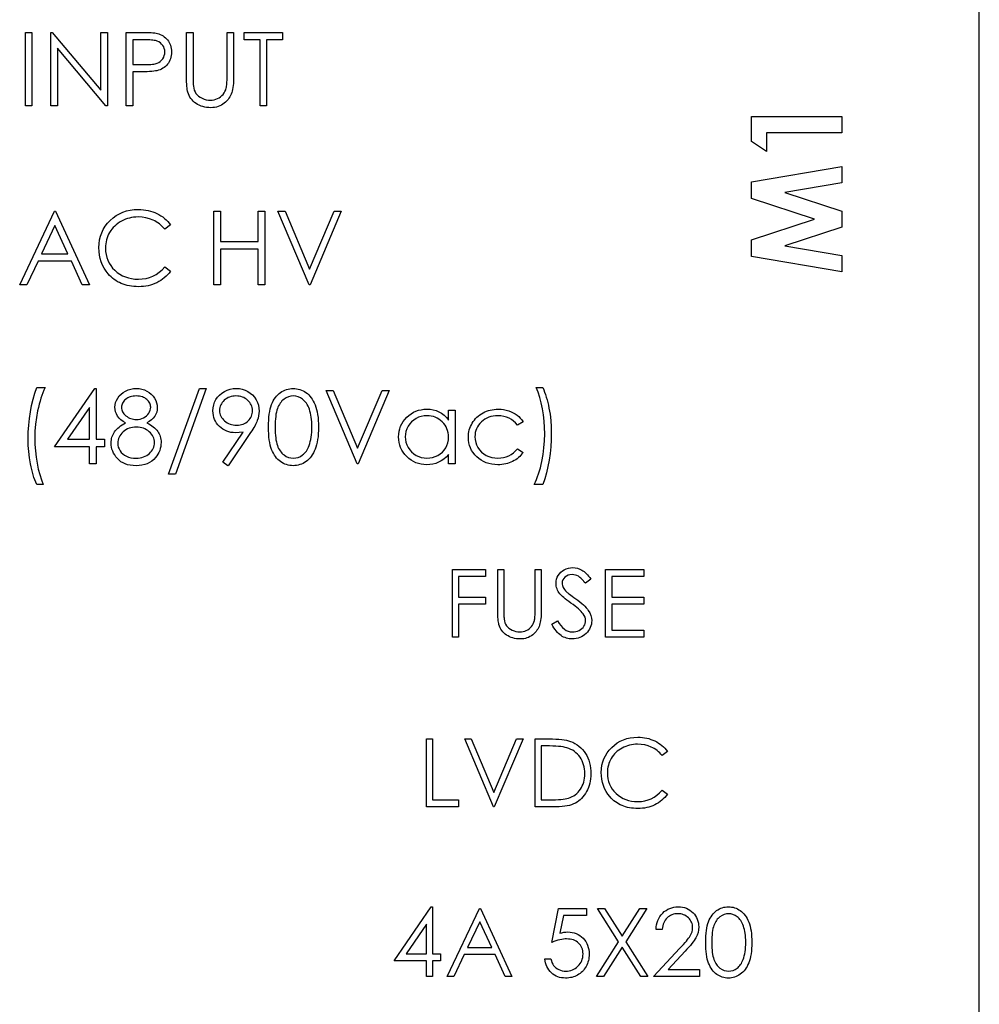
# Model space of a CAD drawing. Header units: millimetres. Extents: x -83 to 830, y 10 to 584.
# Tile 18 of 23: x 238 to 272, y 377 to 411. Entities that reach past the tile are written whole.
import ezdxf

# ---------------------------------------------------------------- set-up
doc = ezdxf.new("R2010")
doc.units = ezdxf.units.MM
doc.header["$LTSCALE"] = 2

msp = doc.modelspace()

# ---------------------------------------------------------------- linework, layer by layer
at = {"color": 7, "linetype": 'Continuous', "lineweight": 25}
for p, q in [((272.167, 354.142), (272.167, 490.142)), ((264.108, 408.028), (267.308, 408.028)), ((264.108, 407.141), (264.108, 408.028)), ((267.308, 408.028), (267.308, 407.454)), ((264.642, 407.454), (264.642, 406.798)), ((267.308, 407.454), (264.642, 407.454)), ((264.642, 406.798), (264.108, 407.141)), ((264.108, 405.723), (267.308, 406.264)), ((267.308, 406.264), (267.308, 405.683)), ((264.108, 405.133), (264.108, 405.723)), ((267.308, 405.683), (265.287, 405.341)), ((265.287, 405.341), (267.308, 404.676)), ((266.34, 404.398), (264.108, 405.133)), ((267.308, 404.676), (267.308, 404.116)), ((264.108, 403.667), (266.34, 404.398)), ((267.308, 404.116), (265.287, 403.454)), ((264.108, 403.071), (264.108, 403.667)), ((265.287, 403.454), (267.308, 403.113)), ((267.308, 403.113), (267.308, 402.531)), ((267.308, 402.531), (264.108, 403.071))]:
    msp.add_line(p, q, dxfattribs=at)
at = {"color": 7, "linetype": 'Continuous', "flags": 128}
for points in [[(238.429, 411.008), (238.662, 411.008), (238.662, 411.008), (238.662, 408.408), (238.662, 408.408), (238.429, 408.408), (238.429, 408.408), (238.429, 411.008)], [(239.329, 408.408), (239.329, 411.008), (239.329, 411.008), (239.378, 411.008), (239.378, 411.008), (241.096, 408.962), (241.096, 408.962), (241.096, 411.008), (241.096, 411.008), (241.329, 411.008), (241.329, 411.008), (241.329, 408.408), (241.329, 408.408), (241.276, 408.408), (241.276, 408.408), (239.562, 410.45), (239.562, 410.45), (239.562, 408.408), (239.562, 408.408), (239.329, 408.408)], [(241.996, 411.008), (242.505, 411.008), (242.505, 411.008), (242.611, 411.007), (242.707, 411.005), (242.794, 411.002), (242.873, 410.998), (242.942, 410.993), (243.003, 410.986), (243.055, 410.978), (243.098, 410.969), (243.098, 410.969), (243.151, 410.953), (243.202, 410.934), (243.251, 410.911), (243.297, 410.885), (243.34, 410.854), (243.381, 410.82), (243.42, 410.783), (243.456, 410.742), (243.489, 410.698), (243.517, 410.651), (243.541, 410.601), (243.561, 410.549), (243.576, 410.493), (243.587, 410.435), (243.593, 410.374), (243.596, 410.311), (243.596, 410.311), (243.593, 410.247), (243.587, 410.186), (243.576, 410.127), (243.561, 410.072), (243.541, 410.019), (243.518, 409.97), (243.49, 409.923), (243.458, 409.879), (243.422, 409.839), (243.382, 409.801), (243.339, 409.767), (243.293, 409.737), (243.244, 409.711), (243.191, 409.687), (243.136, 409.667), (243.077, 409.651), (243.077, 409.651), (243.028, 409.641), (242.969, 409.632), (242.901, 409.625), (242.823, 409.619), (242.735, 409.614), (242.638, 409.611), (242.531, 409.608), (242.415, 409.608), (242.415, 409.608), (242.229, 409.608), (242.229, 409.608), (242.229, 408.408), (242.229, 408.408), (241.996, 408.408), (241.996, 408.408), (241.996, 411.008)], [(244.129, 411.008), (244.362, 411.008), (244.362, 411.008), (244.362, 409.45), (244.362, 409.45), (244.362, 409.384), (244.363, 409.325), (244.364, 409.272), (244.365, 409.225), (244.366, 409.185), (244.368, 409.152), (244.37, 409.125), (244.373, 409.104), (244.373, 409.104), (244.386, 409.031), (244.405, 408.964), (244.431, 408.904), (244.463, 408.849), (244.503, 408.8), (244.552, 408.755), (244.612, 408.714), (244.68, 408.677), (244.753, 408.647), (244.827, 408.625), (244.901, 408.612), (244.975, 408.608), (244.975, 408.608), (245.038, 408.612), (245.101, 408.622), (245.162, 408.639), (245.222, 408.662), (245.278, 408.692), (245.33, 408.727), (245.377, 408.768), (245.419, 408.813), (245.456, 408.864), (245.488, 408.92), (245.514, 408.98), (245.536, 409.047), (245.536, 409.047), (245.542, 409.074), (245.547, 409.108), (245.552, 409.15), (245.555, 409.197), (245.559, 409.25), (245.561, 409.311), (245.562, 409.377), (245.562, 409.45), (245.562, 409.45), (245.562, 411.008), (245.562, 411.008), (245.796, 411.008), (245.796, 411.008), (245.796, 409.438), (245.796, 409.438), (245.794, 409.353), (245.791, 409.272), (245.786, 409.195), (245.779, 409.123), (245.769, 409.054), (245.759, 408.99), (245.745, 408.93), (245.729, 408.874), (245.711, 408.822), (245.688, 408.77), (245.662, 408.721), (245.631, 408.674), (245.596, 408.627), (245.556, 408.583), (245.513, 408.541), (245.466, 408.5), (245.415, 408.463), (245.362, 408.431), (245.306, 408.403), (245.248, 408.381), (245.187, 408.364), (245.123, 408.351), (245.056, 408.344), (244.988, 408.341), (244.988, 408.341), (244.913, 408.344), (244.841, 408.351), (244.772, 408.363), (244.705, 408.379), (244.641, 408.4), (244.58, 408.426), (244.522, 408.456), (244.466, 408.491), (244.414, 408.53), (244.366, 408.573), (244.323, 408.618), (244.285, 408.666), (244.251, 408.717), (244.221, 408.772), (244.196, 408.829), (244.175, 408.89), (244.175, 408.89), (244.164, 408.931), (244.155, 408.981), (244.147, 409.038), (244.14, 409.103), (244.136, 409.175), (244.132, 409.255), (244.129, 409.342), (244.129, 409.438), (244.129, 409.438), (244.129, 411.008)], [(246.162, 410.741), (246.162, 411.008), (246.162, 411.008), (247.529, 411.008), (247.529, 411.008), (247.529, 410.741), (247.529, 410.741), (246.962, 410.741), (246.962, 410.741), (246.962, 408.408), (246.962, 408.408), (246.729, 408.408), (246.729, 408.408), (246.729, 410.741), (246.729, 410.741), (246.162, 410.741)], [(242.229, 410.741), (242.229, 409.875), (242.229, 409.875), (242.684, 409.869), (242.684, 409.869), (242.751, 409.869), (242.813, 409.872), (242.87, 409.876), (242.923, 409.881), (242.971, 409.888), (243.015, 409.895), (243.053, 409.905), (243.088, 409.916), (243.148, 409.944), (243.202, 409.979), (243.249, 410.022), (243.289, 410.071), (243.321, 410.126), (243.344, 410.184), (243.358, 410.245), (243.362, 410.31), (243.362, 410.31), (243.358, 410.372), (243.344, 410.432), (243.321, 410.49), (243.289, 410.544), (243.249, 410.594), (243.204, 410.636), (243.153, 410.67), (243.096, 410.696), (243.064, 410.706), (243.027, 410.716), (242.985, 410.724), (242.938, 410.73), (242.887, 410.735), (242.831, 410.739), (242.77, 410.741), (242.704, 410.741), (242.704, 410.741), (242.229, 410.741)], [(239.495, 404.675), (240.696, 402.075), (240.696, 402.075), (240.442, 402.075), (240.442, 402.075), (240.058, 402.908), (240.058, 402.908), (238.879, 402.908), (238.879, 402.908), (238.484, 402.075), (238.484, 402.075), (238.229, 402.075), (238.229, 402.075), (239.462, 404.675), (239.462, 404.675), (239.496, 404.675)], [(243.562, 404.198), (243.358, 404.041), (243.358, 404.041), (243.314, 404.093), (243.267, 404.141), (243.219, 404.187), (243.168, 404.229), (243.115, 404.267), (243.061, 404.303), (243.003, 404.335), (242.944, 404.364), (242.82, 404.413), (242.69, 404.447), (242.555, 404.468), (242.413, 404.475), (242.413, 404.475), (242.335, 404.473), (242.258, 404.465), (242.183, 404.454), (242.109, 404.438), (242.036, 404.417), (241.965, 404.392), (241.896, 404.362), (241.828, 404.327), (241.762, 404.289), (241.701, 404.247), (241.643, 404.202), (241.589, 404.154), (241.538, 404.103), (241.492, 404.049), (241.449, 403.991), (241.41, 403.931), (241.375, 403.868), (241.346, 403.803), (241.32, 403.736), (241.299, 403.667), (241.283, 403.596), (241.272, 403.524), (241.264, 403.449), (241.262, 403.372), (241.262, 403.372), (241.267, 403.257), (241.283, 403.147), (241.309, 403.042), (241.345, 402.942), (241.391, 402.846), (241.449, 402.755), (241.516, 402.669), (241.593, 402.589), (241.679, 402.515), (241.77, 402.451), (241.866, 402.398), (241.968, 402.353), (242.075, 402.319), (242.188, 402.294), (242.306, 402.279), (242.429, 402.275), (242.429, 402.275), (242.565, 402.281), (242.696, 402.302), (242.82, 402.336), (242.939, 402.383), (243.052, 402.444), (243.16, 402.518), (243.262, 402.606), (243.358, 402.708), (243.358, 402.708), (243.562, 402.553), (243.562, 402.553), (243.512, 402.49), (243.459, 402.43), (243.403, 402.375), (243.344, 402.323), (243.283, 402.274), (243.217, 402.229), (243.149, 402.188), (243.078, 402.15), (243.005, 402.117), (242.929, 402.088), (242.852, 402.064), (242.772, 402.043), (242.69, 402.028), (242.605, 402.017), (242.519, 402.01), (242.431, 402.008), (242.431, 402.008), (242.347, 402.01), (242.265, 402.015), (242.186, 402.024), (242.109, 402.037), (242.034, 402.052), (241.962, 402.072), (241.891, 402.095), (241.823, 402.122), (241.757, 402.152), (241.693, 402.186), (241.632, 402.223), (241.573, 402.264), (241.516, 402.308), (241.461, 402.356), (241.409, 402.407), (241.359, 402.463), (241.359, 402.463), (241.281, 402.561), (241.214, 402.665), (241.158, 402.773), (241.111, 402.887), (241.075, 403.005), (241.05, 403.128), (241.034, 403.256), (241.029, 403.39), (241.029, 403.39), (241.035, 403.53), (241.054, 403.664), (241.085, 403.793), (241.129, 403.916), (241.185, 404.033), (241.253, 404.145), (241.334, 404.251), (241.428, 404.351), (241.531, 404.443), (241.64, 404.522), (241.755, 404.589), (241.877, 404.644), (242.005, 404.687), (242.14, 404.717), (242.281, 404.735), (242.428, 404.741), (242.428, 404.741), (242.517, 404.739), (242.605, 404.732), (242.69, 404.721), (242.773, 404.705), (242.853, 404.686), (242.932, 404.661), (243.009, 404.631), (243.083, 404.598), (243.154, 404.561), (243.222, 404.519), (243.287, 404.475), (243.349, 404.427), (243.407, 404.375), (243.462, 404.319), (243.514, 404.26), (243.562, 404.198)], [(245.095, 404.675), (245.329, 404.675), (245.329, 404.675), (245.329, 403.608), (245.329, 403.608), (246.662, 403.608), (246.662, 403.608), (246.662, 404.675), (246.662, 404.675), (246.896, 404.675), (246.896, 404.675), (246.896, 402.075), (246.896, 402.075), (246.662, 402.075), (246.662, 402.075), (246.662, 403.341), (246.662, 403.341), (245.329, 403.341), (245.329, 403.341), (245.329, 402.075), (245.329, 402.075), (245.096, 402.075), (245.096, 402.075), (245.096, 404.675)], [(247.362, 404.675), (247.612, 404.675), (247.612, 404.675), (248.479, 402.626), (248.479, 402.626), (249.346, 404.675), (249.346, 404.675), (249.596, 404.675), (249.596, 404.675), (248.496, 402.075), (248.496, 402.075), (248.462, 402.075), (248.462, 402.075), (247.362, 404.675)], [(239.476, 404.168), (239.005, 403.175), (239.005, 403.175), (239.935, 403.175), (239.935, 403.175), (239.476, 404.168)], [(238.829, 398.441), (239.129, 398.441), (239.129, 398.441), (239.088, 398.352), (239.05, 398.258), (239.013, 398.161), (238.979, 398.061), (238.947, 397.956), (238.916, 397.848), (238.888, 397.736), (238.862, 397.62), (238.818, 397.384), (238.787, 397.144), (238.768, 396.9), (238.762, 396.653), (238.762, 396.653), (238.767, 396.424), (238.782, 396.199), (238.807, 395.979), (238.842, 395.762), (238.886, 395.554), (238.937, 395.36), (238.996, 395.177), (239.062, 395.008), (239.062, 395.008), (238.829, 395.008), (238.829, 395.008), (238.796, 395.088), (238.764, 395.17), (238.734, 395.257), (238.706, 395.347), (238.679, 395.44), (238.654, 395.537), (238.631, 395.637), (238.61, 395.741), (238.575, 395.954), (238.549, 396.172), (238.534, 396.393), (238.529, 396.619), (238.529, 396.619), (238.534, 396.864), (238.548, 397.105), (238.572, 397.343), (238.605, 397.578), (238.648, 397.806), (238.7, 398.027), (238.76, 398.238), (238.829, 398.441)], [(240.881, 398.408), (240.929, 398.408), (240.929, 398.408), (240.929, 396.608), (240.929, 396.608), (241.229, 396.608), (241.229, 396.608), (241.229, 396.341), (241.229, 396.341), (240.929, 396.341), (240.929, 396.341), (240.929, 395.741), (240.929, 395.741), (240.696, 395.741), (240.696, 395.741), (240.696, 396.341), (240.696, 396.341), (239.462, 396.341), (239.462, 396.341), (240.881, 398.408)], [(242.726, 397.19), (242.79, 397.156), (242.849, 397.121), (242.903, 397.085), (242.953, 397.048), (242.999, 397.009), (243.04, 396.969), (243.076, 396.928), (243.109, 396.886), (243.137, 396.843), (243.161, 396.798), (243.182, 396.752), (243.199, 396.704), (243.212, 396.655), (243.222, 396.604), (243.227, 396.552), (243.229, 396.499), (243.229, 396.499), (243.226, 396.424), (243.216, 396.351), (243.201, 396.28), (243.18, 396.212), (243.152, 396.145), (243.118, 396.081), (243.078, 396.019), (243.032, 395.96), (243.032, 395.96), (242.968, 395.893), (242.899, 395.835), (242.822, 395.786), (242.739, 395.746), (242.649, 395.715), (242.553, 395.692), (242.451, 395.679), (242.342, 395.675), (242.342, 395.675), (242.237, 395.679), (242.139, 395.69), (242.047, 395.71), (241.962, 395.737), (241.883, 395.773), (241.811, 395.816), (241.745, 395.866), (241.686, 395.925), (241.633, 395.989), (241.588, 396.054), (241.55, 396.12), (241.518, 396.189), (241.493, 396.258), (241.476, 396.33), (241.466, 396.403), (241.462, 396.477), (241.462, 396.477), (241.464, 396.532), (241.47, 396.585), (241.479, 396.637), (241.492, 396.687), (241.51, 396.736), (241.53, 396.783), (241.555, 396.83), (241.583, 396.875), (241.616, 396.918), (241.653, 396.961), (241.695, 397.002), (241.742, 397.042), (241.793, 397.081), (241.849, 397.118), (241.91, 397.155), (241.975, 397.19), (241.975, 397.19), (241.886, 397.241), (241.809, 397.299), (241.744, 397.362), (241.69, 397.431), (241.649, 397.505), (241.619, 397.581), (241.601, 397.66), (241.596, 397.741), (241.596, 397.741), (241.602, 397.824), (241.621, 397.905), (241.652, 397.987), (241.696, 398.066), (241.751, 398.142), (241.816, 398.208), (241.89, 398.267), (241.974, 398.317), (242.064, 398.357), (242.159, 398.385), (242.256, 398.402), (242.358, 398.408), (242.358, 398.408), (242.456, 398.402), (242.551, 398.385), (242.642, 398.356), (242.73, 398.316), (242.811, 398.266), (242.883, 398.207), (242.945, 398.14), (242.998, 398.065), (243.041, 397.986), (243.071, 397.903), (243.089, 397.819), (243.096, 397.733), (243.096, 397.733), (243.09, 397.649), (243.073, 397.569), (243.043, 397.494), (243.003, 397.424), (242.951, 397.358), (242.888, 397.298), (242.813, 397.241), (242.726, 397.19)], [(244.829, 398.408), (243.741, 395.375), (243.741, 395.375), (243.496, 395.375), (243.496, 395.375), (244.583, 398.408), (244.583, 398.408), (244.829, 398.408)], [(245.595, 395.675), (245.409, 395.804), (245.409, 395.804), (246.132, 396.861), (246.132, 396.861), (245.993, 396.847), (245.859, 396.841), (245.859, 396.841), (245.777, 396.845), (245.699, 396.855), (245.623, 396.873), (245.551, 396.897), (245.482, 396.928), (245.416, 396.966), (245.353, 397.012), (245.294, 397.064), (245.24, 397.121), (245.192, 397.181), (245.153, 397.245), (245.12, 397.312), (245.095, 397.382), (245.077, 397.455), (245.066, 397.532), (245.062, 397.612), (245.062, 397.612), (245.069, 397.72), (245.089, 397.824), (245.122, 397.922), (245.168, 398.014), (245.227, 398.099), (245.297, 398.175), (245.378, 398.242), (245.471, 398.301), (245.57, 398.348), (245.673, 398.381), (245.78, 398.401), (245.89, 398.408), (245.89, 398.408), (245.998, 398.401), (246.101, 398.382), (246.201, 398.349), (246.296, 398.303), (246.385, 398.245), (246.463, 398.178), (246.531, 398.099), (246.589, 398.01), (246.636, 397.915), (246.669, 397.816), (246.689, 397.714), (246.696, 397.609), (246.696, 397.609), (246.691, 397.527), (246.679, 397.444), (246.659, 397.358), (246.63, 397.27), (246.612, 397.225), (246.591, 397.178), (246.566, 397.128), (246.539, 397.076), (246.508, 397.022), (246.474, 396.965), (246.437, 396.906), (246.396, 396.845), (246.396, 396.845), (245.596, 395.675)], [(247.029, 397.04), (247.03, 397.165), (247.036, 397.283), (247.044, 397.394), (247.056, 397.497), (247.072, 397.593), (247.091, 397.681), (247.113, 397.763), (247.139, 397.837), (247.167, 397.905), (247.199, 397.969), (247.234, 398.028), (247.272, 398.084), (247.312, 398.135), (247.354, 398.182), (247.4, 398.224), (247.449, 398.263), (247.5, 398.297), (247.553, 398.326), (247.606, 398.351), (247.662, 398.372), (247.719, 398.388), (247.777, 398.399), (247.837, 398.406), (247.898, 398.408), (247.898, 398.408), (247.96, 398.406), (248.021, 398.399), (248.08, 398.388), (248.138, 398.372), (248.194, 398.351), (248.249, 398.326), (248.302, 398.297), (248.354, 398.262), (248.403, 398.224), (248.451, 398.18), (248.495, 398.132), (248.537, 398.08), (248.576, 398.023), (248.612, 397.961), (248.646, 397.895), (248.677, 397.824), (248.704, 397.748), (248.729, 397.666), (248.749, 397.577), (248.766, 397.482), (248.779, 397.381), (248.788, 397.274), (248.793, 397.16), (248.796, 397.04), (248.796, 397.04), (248.793, 396.921), (248.788, 396.808), (248.779, 396.701), (248.766, 396.6), (248.75, 396.506), (248.729, 396.418), (248.706, 396.336), (248.678, 396.26), (248.648, 396.19), (248.614, 396.124), (248.578, 396.063), (248.539, 396.005), (248.498, 395.953), (248.453, 395.905), (248.405, 395.861), (248.355, 395.822), (248.303, 395.788), (248.25, 395.757), (248.194, 395.732), (248.138, 395.712), (248.08, 395.695), (248.021, 395.684), (247.96, 395.677), (247.898, 395.675), (247.898, 395.675), (247.837, 395.677), (247.777, 395.683), (247.719, 395.695), (247.663, 395.711), (247.608, 395.73), (247.554, 395.755), (247.502, 395.785), (247.451, 395.818), (247.403, 395.856), (247.357, 395.898), (247.314, 395.945), (247.274, 395.997), (247.237, 396.052), (247.202, 396.112), (247.169, 396.176), (247.14, 396.245), (247.114, 396.319), (247.091, 396.401), (247.073, 396.49), (247.057, 396.586), (247.044, 396.689), (247.036, 396.799), (247.03, 396.916), (247.029, 397.04)], [(249.062, 398.341), (249.312, 398.341), (249.312, 398.341), (250.179, 396.292), (250.179, 396.292), (251.046, 398.341), (251.046, 398.341), (251.296, 398.341), (251.296, 398.341), (250.196, 395.741), (250.196, 395.741), (250.162, 395.741), (250.162, 395.741), (249.062, 398.341)], [(256.729, 395.008), (256.429, 395.008), (256.429, 395.008), (256.47, 395.098), (256.509, 395.191), (256.546, 395.288), (256.58, 395.389), (256.612, 395.493), (256.642, 395.601), (256.67, 395.713), (256.696, 395.828), (256.74, 396.065), (256.771, 396.305), (256.789, 396.549), (256.796, 396.797), (256.796, 396.797), (256.79, 397.026), (256.776, 397.25), (256.75, 397.471), (256.715, 397.687), (256.672, 397.895), (256.621, 398.09), (256.562, 398.272), (256.496, 398.441), (256.496, 398.441), (256.729, 398.441), (256.729, 398.441), (256.763, 398.362), (256.794, 398.279), (256.825, 398.192), (256.853, 398.102), (256.88, 398.008), (256.904, 397.912), (256.927, 397.811), (256.948, 397.707), (256.984, 397.493), (257.009, 397.276), (257.024, 397.054), (257.029, 396.828), (257.029, 396.828), (257.024, 396.584), (257.01, 396.344), (256.986, 396.106), (256.952, 395.872), (256.909, 395.643), (256.858, 395.423), (256.798, 395.211), (256.729, 395.008)], [(242.344, 398.141), (242.29, 398.139), (242.238, 398.134), (242.188, 398.125), (242.141, 398.112), (242.096, 398.094), (242.053, 398.074), (242.013, 398.05), (241.975, 398.022), (241.941, 397.991), (241.911, 397.959), (241.886, 397.926), (241.865, 397.891), (241.85, 397.854), (241.838, 397.817), (241.831, 397.778), (241.829, 397.737), (241.829, 397.737), (241.831, 397.697), (241.839, 397.657), (241.851, 397.619), (241.868, 397.581), (241.89, 397.545), (241.917, 397.509), (241.949, 397.475), (241.986, 397.441), (242.026, 397.41), (242.068, 397.382), (242.112, 397.36), (242.157, 397.341), (242.204, 397.327), (242.252, 397.316), (242.302, 397.31), (242.354, 397.308), (242.354, 397.308), (242.42, 397.312), (242.485, 397.323), (242.547, 397.342), (242.608, 397.368), (242.665, 397.401), (242.715, 397.439), (242.758, 397.483), (242.795, 397.532), (242.824, 397.585), (242.846, 397.637), (242.858, 397.69), (242.862, 397.742), (242.862, 397.742), (242.86, 397.779), (242.854, 397.815), (242.843, 397.85), (242.829, 397.885), (242.81, 397.919), (242.788, 397.952), (242.761, 397.984), (242.729, 398.016), (242.694, 398.045), (242.656, 398.07), (242.613, 398.092), (242.567, 398.11), (242.517, 398.124), (242.463, 398.133), (242.406, 398.139), (242.344, 398.141)], [(245.902, 397.108), (245.964, 397.111), (246.022, 397.117), (246.078, 397.129), (246.13, 397.146), (246.179, 397.167), (246.226, 397.193), (246.268, 397.224), (246.309, 397.259), (246.344, 397.298), (246.376, 397.339), (246.402, 397.381), (246.424, 397.426), (246.441, 397.473), (246.453, 397.522), (246.46, 397.572), (246.462, 397.625), (246.462, 397.625), (246.46, 397.677), (246.452, 397.728), (246.438, 397.776), (246.419, 397.823), (246.396, 397.867), (246.366, 397.91), (246.331, 397.951), (246.291, 397.99), (246.248, 398.025), (246.202, 398.056), (246.153, 398.082), (246.103, 398.103), (246.05, 398.12), (245.995, 398.132), (245.938, 398.139), (245.878, 398.141), (245.878, 398.141), (245.818, 398.139), (245.762, 398.132), (245.707, 398.12), (245.654, 398.103), (245.604, 398.082), (245.555, 398.056), (245.51, 398.025), (245.466, 397.99), (245.426, 397.951), (245.391, 397.91), (245.362, 397.867), (245.338, 397.823), (245.319, 397.776), (245.306, 397.728), (245.298, 397.677), (245.296, 397.625), (245.296, 397.625), (245.298, 397.572), (245.306, 397.522), (245.321, 397.473), (245.34, 397.426), (245.365, 397.381), (245.396, 397.339), (245.431, 397.298), (245.473, 397.259), (245.518, 397.224), (245.566, 397.193), (245.617, 397.167), (245.669, 397.146), (245.724, 397.129), (245.781, 397.117), (245.84, 397.111), (245.902, 397.108)], [(247.262, 397.041), (247.263, 396.937), (247.267, 396.839), (247.274, 396.748), (247.282, 396.663), (247.293, 396.585), (247.307, 396.513), (247.323, 396.448), (247.342, 396.39), (247.363, 396.336), (247.387, 396.286), (247.412, 396.239), (247.44, 396.196), (247.471, 396.156), (247.504, 396.119), (247.539, 396.086), (247.577, 396.055), (247.656, 396.005), (247.737, 395.97), (247.821, 395.949), (247.906, 395.941), (247.906, 395.941), (247.992, 395.948), (248.075, 395.969), (248.155, 396.004), (248.233, 396.053), (248.27, 396.082), (248.304, 396.115), (248.337, 396.152), (248.367, 396.192), (248.394, 396.236), (248.42, 396.283), (248.443, 396.333), (248.464, 396.388), (248.464, 396.388), (248.487, 396.457), (248.507, 396.53), (248.524, 396.607), (248.538, 396.687), (248.548, 396.77), (248.556, 396.857), (248.561, 396.948), (248.562, 397.041), (248.562, 397.041), (248.561, 397.135), (248.557, 397.225), (248.55, 397.31), (248.54, 397.39), (248.528, 397.467), (248.513, 397.539), (248.495, 397.606), (248.475, 397.67), (248.452, 397.729), (248.427, 397.784), (248.4, 397.835), (248.371, 397.882), (248.339, 397.925), (248.305, 397.963), (248.27, 397.998), (248.233, 398.028), (248.154, 398.077), (248.074, 398.113), (247.991, 398.134), (247.906, 398.141), (247.906, 398.141), (247.82, 398.134), (247.736, 398.113), (247.655, 398.077), (247.577, 398.028), (247.539, 397.998), (247.504, 397.965), (247.472, 397.928), (247.441, 397.888), (247.413, 397.844), (247.387, 397.798), (247.364, 397.748), (247.342, 397.694), (247.324, 397.636), (247.308, 397.57), (247.293, 397.499), (247.283, 397.42), (247.274, 397.336), (247.267, 397.244), (247.263, 397.146), (247.262, 397.041)], [(240.695, 396.608), (240.696, 397.737), (240.696, 397.737), (239.921, 396.608), (239.921, 396.608), (240.696, 396.608)], [(253.629, 397.641), (253.629, 395.741), (253.629, 395.741), (253.396, 395.741), (253.396, 395.741), (253.396, 396.07), (253.396, 396.07), (253.315, 395.982), (253.23, 395.907), (253.139, 395.845), (253.044, 395.795), (252.945, 395.757), (252.841, 395.73), (252.733, 395.713), (252.619, 395.708), (252.619, 395.708), (252.519, 395.713), (252.422, 395.726), (252.329, 395.749), (252.239, 395.78), (252.154, 395.82), (252.072, 395.87), (251.993, 395.928), (251.919, 395.996), (251.851, 396.07), (251.792, 396.148), (251.742, 396.229), (251.701, 396.315), (251.669, 396.405), (251.647, 396.498), (251.634, 396.595), (251.629, 396.697), (251.629, 396.697), (251.634, 396.795), (251.647, 396.891), (251.67, 396.983), (251.702, 397.072), (251.743, 397.156), (251.793, 397.237), (251.853, 397.314), (251.922, 397.388), (251.997, 397.455), (252.076, 397.513), (252.158, 397.563), (252.244, 397.603), (252.335, 397.635), (252.428, 397.657), (252.526, 397.67), (252.627, 397.675), (252.627, 397.675), (252.743, 397.669), (252.853, 397.652), (252.958, 397.623), (253.057, 397.582), (253.15, 397.53), (253.238, 397.463), (253.319, 397.383), (253.396, 397.29), (253.396, 397.29), (253.396, 397.641), (253.396, 397.641), (253.629, 397.641)], [(256.029, 397.229), (255.834, 397.108), (255.834, 397.108), (255.767, 397.186), (255.695, 397.254), (255.617, 397.311), (255.534, 397.358), (255.444, 397.394), (255.349, 397.42), (255.249, 397.436), (255.142, 397.441), (255.142, 397.441), (255.056, 397.438), (254.974, 397.428), (254.896, 397.411), (254.822, 397.387), (254.751, 397.356), (254.684, 397.319), (254.62, 397.275), (254.56, 397.224), (254.506, 397.168), (254.459, 397.11), (254.419, 397.048), (254.387, 396.983), (254.361, 396.916), (254.343, 396.846), (254.333, 396.773), (254.329, 396.697), (254.329, 396.697), (254.336, 396.597), (254.355, 396.501), (254.389, 396.407), (254.435, 396.316), (254.493, 396.232), (254.562, 396.158), (254.639, 396.094), (254.727, 396.04), (254.823, 395.997), (254.924, 395.966), (255.031, 395.948), (255.143, 395.941), (255.143, 395.941), (255.247, 395.947), (255.345, 395.962), (255.438, 395.988), (255.527, 396.025), (255.611, 396.072), (255.69, 396.129), (255.764, 396.197), (255.834, 396.275), (255.834, 396.275), (256.029, 396.147), (256.029, 396.147), (255.993, 396.096), (255.955, 396.048), (255.913, 396.003), (255.869, 395.962), (255.822, 395.923), (255.772, 395.887), (255.718, 395.853), (255.663, 395.823), (255.604, 395.796), (255.544, 395.773), (255.482, 395.753), (255.417, 395.737), (255.351, 395.724), (255.283, 395.715), (255.212, 395.71), (255.14, 395.708), (255.14, 395.708), (255.029, 395.712), (254.924, 395.726), (254.824, 395.748), (254.728, 395.778), (254.637, 395.818), (254.55, 395.866), (254.469, 395.924), (254.392, 395.99), (254.323, 396.062), (254.263, 396.139), (254.212, 396.218), (254.17, 396.302), (254.137, 396.39), (254.114, 396.481), (254.1, 396.577), (254.096, 396.676), (254.096, 396.676), (254.098, 396.743), (254.104, 396.809), (254.115, 396.874), (254.13, 396.938), (254.15, 397), (254.174, 397.062), (254.202, 397.122), (254.234, 397.18), (254.271, 397.237), (254.31, 397.29), (254.353, 397.341), (254.399, 397.388), (254.448, 397.431), (254.501, 397.472), (254.557, 397.51), (254.616, 397.544), (254.677, 397.575), (254.741, 397.601), (254.806, 397.624), (254.873, 397.642), (254.942, 397.656), (255.012, 397.666), (255.085, 397.673), (255.159, 397.675), (255.159, 397.675), (255.252, 397.671), (255.344, 397.66), (255.435, 397.642), (255.523, 397.617), (255.608, 397.586), (255.686, 397.55), (255.756, 397.51), (255.821, 397.466), (255.88, 397.416), (255.934, 397.361), (255.984, 397.298), (256.029, 397.229)], [(252.63, 397.441), (252.528, 397.435), (252.43, 397.417), (252.336, 397.386), (252.246, 397.343), (252.163, 397.29), (252.088, 397.226), (252.023, 397.152), (251.966, 397.068), (251.921, 396.979), (251.888, 396.886), (251.868, 396.791), (251.862, 396.694), (251.862, 396.694), (251.869, 396.597), (251.888, 396.502), (251.921, 396.41), (251.967, 396.319), (252.024, 396.235), (252.09, 396.16), (252.165, 396.095), (252.249, 396.041), (252.339, 395.997), (252.432, 395.966), (252.528, 395.948), (252.628, 395.941), (252.628, 395.941), (252.729, 395.948), (252.827, 395.966), (252.923, 395.997), (253.015, 396.04), (253.101, 396.093), (253.177, 396.156), (253.242, 396.227), (253.297, 396.307), (253.34, 396.394), (253.371, 396.487), (253.389, 396.584), (253.396, 396.687), (253.396, 396.687), (253.392, 396.766), (253.381, 396.841), (253.364, 396.914), (253.34, 396.982), (253.309, 397.048), (253.271, 397.111), (253.226, 397.169), (253.174, 397.225), (253.117, 397.276), (253.058, 397.32), (252.994, 397.357), (252.928, 397.387), (252.858, 397.411), (252.785, 397.428), (252.709, 397.438), (252.63, 397.441)], [(242.36, 397.041), (242.29, 397.039), (242.224, 397.03), (242.161, 397.017), (242.1, 396.999), (242.042, 396.974), (241.987, 396.944), (241.935, 396.91), (241.886, 396.869), (241.841, 396.826), (241.803, 396.78), (241.77, 396.733), (241.743, 396.684), (241.722, 396.633), (241.708, 396.58), (241.699, 396.526), (241.696, 396.469), (241.696, 396.469), (241.701, 396.4), (241.716, 396.332), (241.741, 396.266), (241.777, 396.203), (241.822, 396.143), (241.875, 396.092), (241.936, 396.047), (242.005, 396.009), (242.081, 395.979), (242.163, 395.958), (242.251, 395.945), (242.344, 395.941), (242.344, 395.941), (242.417, 395.944), (242.486, 395.952), (242.551, 395.965), (242.612, 395.983), (242.669, 396.006), (242.723, 396.035), (242.773, 396.068), (242.819, 396.107), (242.86, 396.149), (242.896, 396.193), (242.927, 396.239), (242.951, 396.287), (242.971, 396.336), (242.985, 396.387), (242.993, 396.439), (242.996, 396.494), (242.996, 396.494), (242.992, 396.547), (242.984, 396.598), (242.969, 396.648), (242.949, 396.697), (242.923, 396.743), (242.891, 396.789), (242.853, 396.832), (242.809, 396.875), (242.761, 396.914), (242.711, 396.948), (242.659, 396.976), (242.603, 397), (242.546, 397.018), (242.486, 397.031), (242.424, 397.039), (242.36, 397.041)], [(253.536, 392.005), (254.706, 392.005), (254.706, 392.005), (254.706, 391.759), (254.706, 391.759), (253.752, 391.759), (253.752, 391.759), (253.752, 391.021), (253.752, 391.021), (254.706, 391.021), (254.706, 391.021), (254.706, 390.775), (254.706, 390.775), (253.752, 390.775), (253.752, 390.775), (253.752, 389.605), (253.752, 389.605), (253.536, 389.605), (253.536, 389.605), (253.536, 392.005)], [(255.136, 392.005), (255.352, 392.005), (255.352, 392.005), (255.352, 390.567), (255.352, 390.567), (255.352, 390.506), (255.352, 390.452), (255.353, 390.403), (255.354, 390.36), (255.356, 390.323), (255.357, 390.292), (255.359, 390.267), (255.361, 390.248), (255.361, 390.248), (255.373, 390.181), (255.391, 390.119), (255.415, 390.063), (255.445, 390.013), (255.482, 389.967), (255.527, 389.926), (255.582, 389.888), (255.645, 389.854), (255.713, 389.826), (255.781, 389.806), (255.849, 389.794), (255.917, 389.79), (255.917, 389.79), (255.976, 389.793), (256.034, 389.803), (256.09, 389.818), (256.145, 389.84), (256.197, 389.868), (256.245, 389.9), (256.288, 389.938), (256.327, 389.979), (256.361, 390.026), (256.391, 390.078), (256.415, 390.134), (256.435, 390.195), (256.435, 390.195), (256.441, 390.22), (256.446, 390.252), (256.45, 390.29), (256.453, 390.333), (256.456, 390.383), (256.458, 390.439), (256.459, 390.5), (256.459, 390.567), (256.459, 390.567), (256.459, 392.005), (256.459, 392.005), (256.675, 392.005), (256.675, 392.005), (256.675, 390.556), (256.675, 390.556), (256.674, 390.478), (256.671, 390.403), (256.666, 390.332), (256.659, 390.265), (256.651, 390.202), (256.641, 390.143), (256.628, 390.087), (256.614, 390.036), (256.597, 389.987), (256.576, 389.94), (256.551, 389.894), (256.523, 389.851), (256.49, 389.808), (256.454, 389.767), (256.414, 389.728), (256.371, 389.691), (256.324, 389.656), (256.275, 389.627), (256.223, 389.601), (256.169, 389.58), (256.113, 389.565), (256.054, 389.553), (255.993, 389.546), (255.929, 389.544), (255.929, 389.544), (255.86, 389.546), (255.794, 389.553), (255.73, 389.564), (255.668, 389.578), (255.609, 389.598), (255.553, 389.622), (255.499, 389.65), (255.447, 389.682), (255.399, 389.718), (255.356, 389.757), (255.316, 389.799), (255.28, 389.844), (255.249, 389.891), (255.222, 389.941), (255.198, 389.994), (255.179, 390.05), (255.179, 390.05), (255.169, 390.089), (255.16, 390.134), (255.153, 390.187), (255.147, 390.247), (255.143, 390.314), (255.139, 390.387), (255.137, 390.468), (255.136, 390.556), (255.136, 390.556), (255.136, 392.005)], [(257.044, 390.068), (257.247, 390.19), (257.247, 390.19), (257.305, 390.096), (257.365, 390.015), (257.428, 389.946), (257.493, 389.89), (257.559, 389.846), (257.629, 389.815), (257.7, 389.796), (257.774, 389.79), (257.774, 389.79), (257.837, 389.793), (257.898, 389.804), (257.957, 389.821), (258.014, 389.846), (258.067, 389.876), (258.113, 389.912), (258.153, 389.952), (258.185, 389.996), (258.211, 390.044), (258.23, 390.094), (258.24, 390.144), (258.244, 390.197), (258.244, 390.197), (258.239, 390.256), (258.222, 390.316), (258.196, 390.374), (258.158, 390.432), (258.158, 390.432), (258.125, 390.473), (258.087, 390.516), (258.042, 390.561), (257.991, 390.608), (257.934, 390.656), (257.871, 390.707), (257.801, 390.76), (257.725, 390.815), (257.725, 390.815), (257.65, 390.869), (257.582, 390.92), (257.522, 390.967), (257.469, 391.01), (257.423, 391.049), (257.385, 391.083), (257.355, 391.115), (257.332, 391.141), (257.332, 391.141), (257.301, 391.184), (257.273, 391.228), (257.25, 391.272), (257.232, 391.317), (257.217, 391.363), (257.206, 391.41), (257.2, 391.458), (257.198, 391.507), (257.198, 391.507), (257.203, 391.583), (257.217, 391.656), (257.241, 391.725), (257.274, 391.791), (257.316, 391.852), (257.366, 391.906), (257.423, 391.953), (257.488, 391.993), (257.559, 392.025), (257.633, 392.049), (257.709, 392.062), (257.789, 392.067), (257.789, 392.067), (257.874, 392.062), (257.956, 392.045), (258.035, 392.018), (258.111, 391.98), (258.149, 391.956), (258.187, 391.928), (258.226, 391.894), (258.266, 391.857), (258.306, 391.815), (258.346, 391.768), (258.387, 391.716), (258.429, 391.661), (258.429, 391.661), (258.234, 391.513), (258.234, 391.513), (258.198, 391.558), (258.164, 391.599), (258.132, 391.636), (258.1, 391.669), (258.07, 391.698), (258.041, 391.723), (258.013, 391.744), (257.987, 391.761), (257.935, 391.787), (257.881, 391.806), (257.824, 391.817), (257.765, 391.821), (257.765, 391.821), (257.691, 391.816), (257.624, 391.799), (257.565, 391.771), (257.512, 391.733), (257.469, 391.687), (257.438, 391.635), (257.42, 391.578), (257.413, 391.517), (257.413, 391.517), (257.415, 391.478), (257.422, 391.441), (257.432, 391.403), (257.447, 391.366), (257.468, 391.328), (257.495, 391.29), (257.53, 391.249), (257.572, 391.207), (257.572, 391.207), (257.587, 391.193), (257.61, 391.175), (257.64, 391.152), (257.677, 391.124), (257.721, 391.092), (257.772, 391.055), (257.829, 391.014), (257.894, 390.968), (257.894, 390.968), (257.972, 390.911), (258.044, 390.855), (258.109, 390.802), (258.167, 390.749), (258.22, 390.699), (258.266, 390.65), (258.306, 390.602), (258.339, 390.556), (258.392, 390.466), (258.429, 390.375), (258.452, 390.284), (258.459, 390.193), (258.459, 390.193), (258.457, 390.129), (258.447, 390.066), (258.432, 390.006), (258.409, 389.948), (258.382, 389.892), (258.347, 389.838), (258.307, 389.787), (258.259, 389.737), (258.208, 389.692), (258.154, 389.653), (258.097, 389.619), (258.038, 389.592), (257.976, 389.571), (257.911, 389.556), (257.844, 389.547), (257.774, 389.544), (257.774, 389.544), (257.72, 389.546), (257.666, 389.552), (257.614, 389.561), (257.564, 389.574), (257.515, 389.591), (257.467, 389.612), (257.42, 389.636), (257.374, 389.665), (257.33, 389.697), (257.287, 389.735), (257.244, 389.778), (257.202, 389.826), (257.161, 389.879), (257.122, 389.937), (257.083, 390), (257.044, 390.068)], [(258.952, 392.005), (260.306, 392.005), (260.306, 392.005), (260.306, 391.759), (260.306, 391.759), (259.167, 391.759), (259.167, 391.759), (259.167, 391.021), (259.167, 391.021), (260.306, 391.021), (260.306, 391.021), (260.306, 390.775), (260.306, 390.775), (259.167, 390.775), (259.167, 390.775), (259.167, 389.852), (259.167, 389.852), (260.306, 389.852), (260.306, 389.852), (260.306, 389.605), (260.306, 389.605), (258.952, 389.605), (258.952, 389.605), (258.952, 392.005)], [(261.136, 385.565), (260.948, 385.421), (260.948, 385.421), (260.907, 385.468), (260.864, 385.513), (260.82, 385.555), (260.773, 385.594), (260.724, 385.629), (260.673, 385.662), (260.621, 385.692), (260.566, 385.719), (260.451, 385.764), (260.332, 385.795), (260.207, 385.815), (260.076, 385.821), (260.076, 385.821), (260.004, 385.819), (259.933, 385.812), (259.863, 385.802), (259.795, 385.787), (259.728, 385.767), (259.662, 385.744), (259.598, 385.716), (259.535, 385.685), (259.475, 385.649), (259.418, 385.611), (259.365, 385.569), (259.315, 385.525), (259.268, 385.478), (259.225, 385.428), (259.186, 385.375), (259.15, 385.319), (259.118, 385.261), (259.09, 385.201), (259.067, 385.139), (259.047, 385.075), (259.033, 385.01), (259.022, 384.943), (259.015, 384.874), (259.013, 384.803), (259.013, 384.803), (259.018, 384.697), (259.033, 384.595), (259.056, 384.498), (259.09, 384.406), (259.133, 384.317), (259.185, 384.234), (259.247, 384.154), (259.319, 384.08), (259.398, 384.012), (259.482, 383.953), (259.571, 383.903), (259.665, 383.863), (259.764, 383.831), (259.868, 383.808), (259.977, 383.794), (260.091, 383.79), (260.091, 383.79), (260.216, 383.796), (260.336, 383.815), (260.451, 383.846), (260.561, 383.89), (260.666, 383.946), (260.765, 384.015), (260.859, 384.096), (260.948, 384.19), (260.948, 384.19), (261.136, 384.047), (261.136, 384.047), (261.09, 383.989), (261.041, 383.934), (260.99, 383.882), (260.935, 383.834), (260.878, 383.789), (260.818, 383.748), (260.755, 383.71), (260.69, 383.675), (260.622, 383.644), (260.552, 383.618), (260.481, 383.595), (260.407, 383.577), (260.331, 383.562), (260.253, 383.552), (260.174, 383.546), (260.092, 383.544), (260.092, 383.544), (260.015, 383.545), (259.939, 383.551), (259.866, 383.559), (259.795, 383.57), (259.726, 383.585), (259.659, 383.603), (259.594, 383.624), (259.531, 383.649), (259.47, 383.677), (259.411, 383.708), (259.355, 383.742), (259.3, 383.78), (259.247, 383.821), (259.197, 383.865), (259.148, 383.913), (259.102, 383.964), (259.102, 383.964), (259.031, 384.054), (258.969, 384.15), (258.917, 384.25), (258.874, 384.355), (258.841, 384.464), (258.817, 384.578), (258.803, 384.696), (258.798, 384.819), (258.798, 384.819), (258.804, 384.949), (258.821, 385.073), (258.85, 385.191), (258.89, 385.305), (258.942, 385.413), (259.005, 385.516), (259.08, 385.614), (259.166, 385.707), (259.261, 385.791), (259.362, 385.865), (259.469, 385.926), (259.581, 385.977), (259.699, 386.016), (259.823, 386.044), (259.954, 386.061), (260.089, 386.067), (260.089, 386.067), (260.172, 386.065), (260.253, 386.059), (260.331, 386.048), (260.408, 386.034), (260.482, 386.016), (260.555, 385.992), (260.625, 385.966), (260.694, 385.935), (260.759, 385.9), (260.822, 385.862), (260.883, 385.821), (260.939, 385.777), (260.993, 385.728), (261.044, 385.678), (261.092, 385.623), (261.136, 385.565)], [(252.613, 386.005), (252.829, 386.005), (252.829, 386.005), (252.829, 383.852), (252.829, 383.852), (253.752, 383.852), (253.752, 383.852), (253.752, 383.605), (253.752, 383.605), (252.613, 383.605), (252.613, 383.605), (252.613, 386.005)], [(253.967, 386.005), (254.198, 386.005), (254.198, 386.005), (254.998, 384.114), (254.998, 384.114), (255.798, 386.005), (255.798, 386.005), (256.029, 386.005), (256.029, 386.005), (255.013, 383.605), (255.013, 383.605), (254.983, 383.605), (254.983, 383.605), (253.967, 386.005)], [(256.459, 383.605), (256.459, 386.005), (256.459, 386.005), (256.944, 386.005), (256.944, 386.005), (257.071, 386.004), (257.188, 386), (257.297, 385.993), (257.397, 385.984), (257.487, 385.972), (257.569, 385.957), (257.642, 385.939), (257.706, 385.919), (257.706, 385.919), (257.788, 385.886), (257.866, 385.847), (257.94, 385.802), (258.009, 385.752), (258.072, 385.696), (258.132, 385.635), (258.187, 385.567), (258.237, 385.495), (258.282, 385.417), (258.321, 385.337), (258.354, 385.252), (258.381, 385.164), (258.402, 385.072), (258.417, 384.977), (258.426, 384.878), (258.429, 384.775), (258.429, 384.775), (258.426, 384.686), (258.419, 384.6), (258.408, 384.517), (258.391, 384.436), (258.37, 384.358), (258.343, 384.283), (258.312, 384.21), (258.277, 384.141), (258.237, 384.074), (258.196, 384.013), (258.15, 383.955), (258.103, 383.903), (258.052, 383.854), (257.998, 383.81), (257.942, 383.771), (257.883, 383.736), (257.819, 383.705), (257.749, 383.678), (257.673, 383.656), (257.592, 383.638), (257.504, 383.624), (257.409, 383.614), (257.309, 383.607), (257.203, 383.605), (257.203, 383.605), (256.459, 383.605)], [(256.675, 383.852), (256.95, 383.852), (256.95, 383.852), (257.069, 383.853), (257.179, 383.855), (257.279, 383.86), (257.369, 383.867), (257.45, 383.876), (257.522, 383.886), (257.584, 383.898), (257.636, 383.913), (257.636, 383.913), (257.702, 383.937), (257.764, 383.965), (257.822, 383.997), (257.876, 384.034), (257.927, 384.075), (257.975, 384.121), (258.019, 384.17), (258.059, 384.225), (258.095, 384.283), (258.126, 384.344), (258.153, 384.408), (258.175, 384.475), (258.192, 384.546), (258.204, 384.619), (258.211, 384.696), (258.213, 384.776), (258.213, 384.776), (258.211, 384.86), (258.203, 384.941), (258.19, 385.018), (258.172, 385.092), (258.148, 385.164), (258.119, 385.232), (258.085, 385.298), (258.046, 385.36), (258.002, 385.418), (257.954, 385.471), (257.902, 385.52), (257.847, 385.564), (257.786, 385.603), (257.722, 385.638), (257.654, 385.667), (257.581, 385.692), (257.581, 385.692), (257.521, 385.708), (257.451, 385.721), (257.372, 385.733), (257.285, 385.742), (257.188, 385.75), (257.083, 385.755), (256.968, 385.758), (256.844, 385.759), (256.844, 385.759), (256.675, 385.759), (256.675, 385.759), (256.675, 383.852)], [(252.785, 380.067), (252.829, 380.067), (252.829, 380.067), (252.829, 378.405), (252.829, 378.405), (253.106, 378.405), (253.106, 378.405), (253.106, 378.159), (253.106, 378.159), (252.829, 378.159), (252.829, 378.159), (252.829, 377.605), (252.829, 377.605), (252.613, 377.605), (252.613, 377.605), (252.613, 378.159), (252.613, 378.159), (251.475, 378.159), (251.475, 378.159), (252.785, 380.067)], [(254.521, 380.005), (255.629, 377.605), (255.629, 377.605), (255.395, 377.605), (255.395, 377.605), (255.04, 378.375), (255.04, 378.375), (253.952, 378.375), (253.952, 378.375), (253.587, 377.605), (253.587, 377.605), (253.352, 377.605), (253.352, 377.605), (254.49, 380.005), (254.49, 380.005), (254.521, 380.005)], [(258.275, 380.005), (258.275, 379.759), (258.275, 379.759), (257.459, 379.759), (257.459, 379.759), (257.329, 379.128), (257.329, 379.128), (257.406, 379.148), (257.478, 379.163), (257.547, 379.172), (257.612, 379.175), (257.612, 379.175), (257.692, 379.171), (257.769, 379.161), (257.842, 379.143), (257.912, 379.119), (257.978, 379.089), (258.04, 379.051), (258.098, 379.006), (258.154, 378.954), (258.204, 378.897), (258.247, 378.836), (258.284, 378.771), (258.314, 378.703), (258.337, 378.63), (258.354, 378.554), (258.364, 378.474), (258.367, 378.39), (258.367, 378.39), (258.365, 378.331), (258.36, 378.273), (258.352, 378.217), (258.34, 378.162), (258.324, 378.108), (258.306, 378.055), (258.283, 378.004), (258.258, 377.953), (258.229, 377.905), (258.198, 377.86), (258.165, 377.818), (258.129, 377.778), (258.091, 377.742), (258.05, 377.708), (258.007, 377.678), (257.961, 377.65), (257.914, 377.625), (257.864, 377.603), (257.813, 377.585), (257.76, 377.57), (257.706, 377.559), (257.649, 377.551), (257.59, 377.545), (257.53, 377.544), (257.53, 377.544), (257.459, 377.547), (257.39, 377.556), (257.324, 377.57), (257.261, 377.591), (257.201, 377.617), (257.144, 377.65), (257.089, 377.688), (257.037, 377.732), (256.99, 377.781), (256.947, 377.834), (256.91, 377.89), (256.877, 377.949), (256.85, 378.012), (256.828, 378.078), (256.81, 378.148), (256.798, 378.221), (256.798, 378.221), (257.013, 378.221), (257.013, 378.221), (257.031, 378.153), (257.053, 378.091), (257.08, 378.037), (257.112, 377.989), (257.15, 377.946), (257.194, 377.908), (257.244, 377.874), (257.299, 377.845), (257.358, 377.821), (257.418, 377.804), (257.48, 377.793), (257.543, 377.79), (257.543, 377.79), (257.604, 377.793), (257.663, 377.801), (257.721, 377.815), (257.775, 377.834), (257.828, 377.858), (257.878, 377.888), (257.926, 377.923), (257.972, 377.964), (258.014, 378.009), (258.051, 378.056), (258.082, 378.107), (258.107, 378.16), (258.127, 378.216), (258.141, 378.274), (258.149, 378.335), (258.152, 378.399), (258.152, 378.399), (258.149, 378.456), (258.142, 378.511), (258.13, 378.563), (258.112, 378.612), (258.09, 378.659), (258.063, 378.703), (258.031, 378.743), (257.994, 378.781), (257.953, 378.816), (257.909, 378.846), (257.861, 378.871), (257.81, 378.892), (257.756, 378.908), (257.698, 378.919), (257.637, 378.926), (257.573, 378.928), (257.573, 378.928), (257.517, 378.927), (257.458, 378.921), (257.397, 378.911), (257.332, 378.898), (257.264, 378.88), (257.194, 378.859), (257.121, 378.834), (257.044, 378.805), (257.044, 378.805), (257.29, 380.005), (257.29, 380.005), (258.275, 380.005)], [(258.659, 380.005), (258.908, 380.005), (258.908, 380.005), (259.536, 379.024), (259.536, 379.024), (260.165, 380.005), (260.165, 380.005), (260.413, 380.005), (260.413, 380.005), (259.661, 378.829), (259.661, 378.829), (260.444, 377.605), (260.444, 377.605), (260.196, 377.605), (260.196, 377.605), (259.536, 378.635), (259.536, 378.635), (258.877, 377.605), (258.877, 377.605), (258.629, 377.605), (258.629, 377.605), (259.412, 378.829), (259.412, 378.829), (258.659, 380.005)], [(260.952, 379.267), (260.736, 379.267), (260.736, 379.267), (260.742, 379.353), (260.755, 379.434), (260.773, 379.512), (260.799, 379.586), (260.832, 379.655), (260.871, 379.722), (260.916, 379.784), (260.969, 379.842), (261.026, 379.895), (261.087, 379.941), (261.151, 379.979), (261.218, 380.011), (261.288, 380.035), (261.362, 380.053), (261.439, 380.064), (261.519, 380.067), (261.519, 380.067), (261.598, 380.064), (261.673, 380.053), (261.745, 380.037), (261.812, 380.014), (261.876, 379.984), (261.935, 379.947), (261.992, 379.904), (262.044, 379.854), (262.091, 379.8), (262.131, 379.743), (262.166, 379.684), (262.194, 379.623), (262.216, 379.559), (262.232, 379.493), (262.241, 379.425), (262.244, 379.353), (262.244, 379.353), (262.238, 379.253), (262.219, 379.157), (262.188, 379.064), (262.145, 378.973), (262.117, 378.927), (262.083, 378.877), (262.044, 378.822), (261.998, 378.765), (261.947, 378.702), (261.89, 378.636), (261.827, 378.566), (261.759, 378.492), (261.759, 378.492), (261.158, 377.852), (261.158, 377.852), (262.275, 377.852), (262.275, 377.852), (262.275, 377.605), (262.275, 377.605), (260.644, 377.605), (260.644, 377.605), (261.575, 378.599), (261.575, 378.599), (261.643, 378.67), (261.704, 378.736), (261.759, 378.798), (261.809, 378.854), (261.851, 378.907), (261.888, 378.954), (261.919, 378.997), (261.943, 379.035), (261.981, 379.107), (262.008, 379.181), (262.023, 379.256), (262.029, 379.334), (262.029, 379.334), (262.026, 379.383), (262.019, 379.43), (262.008, 379.476), (261.991, 379.519), (261.97, 379.562), (261.944, 379.602), (261.913, 379.64), (261.878, 379.677), (261.839, 379.711), (261.798, 379.74), (261.755, 379.765), (261.71, 379.785), (261.662, 379.801), (261.613, 379.812), (261.562, 379.818), (261.508, 379.821), (261.508, 379.821), (261.452, 379.818), (261.398, 379.812), (261.347, 379.8), (261.297, 379.784), (261.251, 379.764), (261.207, 379.739), (261.165, 379.709), (261.125, 379.675), (261.089, 379.637), (261.058, 379.595), (261.03, 379.55), (261.006, 379.501), (260.986, 379.448), (260.971, 379.391), (260.959, 379.331), (260.952, 379.267)], [(262.49, 378.804), (262.492, 378.92), (262.497, 379.028), (262.505, 379.131), (262.516, 379.226), (262.53, 379.315), (262.547, 379.396), (262.568, 379.471), (262.592, 379.54), (262.618, 379.603), (262.647, 379.662), (262.68, 379.716), (262.714, 379.768), (262.751, 379.815), (262.791, 379.858), (262.833, 379.897), (262.878, 379.933), (262.925, 379.964), (262.974, 379.991), (263.023, 380.015), (263.075, 380.033), (263.127, 380.048), (263.181, 380.059), (263.236, 380.065), (263.293, 380.067), (263.293, 380.067), (263.35, 380.065), (263.406, 380.059), (263.46, 380.048), (263.514, 380.033), (263.566, 380.015), (263.616, 379.991), (263.666, 379.964), (263.713, 379.932), (263.759, 379.897), (263.803, 379.856), (263.844, 379.812), (263.882, 379.764), (263.918, 379.711), (263.952, 379.654), (263.983, 379.593), (264.011, 379.528), (264.037, 379.458), (264.059, 379.382), (264.078, 379.3), (264.094, 379.213), (264.106, 379.119), (264.114, 379.02), (264.119, 378.915), (264.121, 378.804), (264.121, 378.804), (264.119, 378.694), (264.114, 378.59), (264.106, 378.491), (264.094, 378.398), (264.079, 378.311), (264.06, 378.23), (264.038, 378.154), (264.013, 378.084), (263.984, 378.019), (263.954, 377.959), (263.921, 377.902), (263.884, 377.849), (263.846, 377.801), (263.805, 377.756), (263.761, 377.716), (263.715, 377.68), (263.667, 377.648), (263.617, 377.62), (263.566, 377.597), (263.514, 377.578), (263.461, 377.563), (263.406, 377.553), (263.35, 377.546), (263.293, 377.544), (263.293, 377.544), (263.236, 377.546), (263.181, 377.552), (263.127, 377.563), (263.075, 377.577), (263.024, 377.595), (262.975, 377.618), (262.927, 377.645), (262.88, 377.676), (262.835, 377.711), (262.793, 377.75), (262.754, 377.793), (262.717, 377.841), (262.682, 377.892), (262.65, 377.947), (262.62, 378.007), (262.593, 378.07), (262.569, 378.139), (262.548, 378.215), (262.531, 378.297), (262.516, 378.385), (262.505, 378.48), (262.497, 378.582), (262.492, 378.69), (262.49, 378.804)], [(262.705, 378.805), (262.707, 378.709), (262.71, 378.619), (262.716, 378.534), (262.724, 378.456), (262.734, 378.384), (262.747, 378.318), (262.762, 378.258), (262.779, 378.204), (262.799, 378.154), (262.821, 378.108), (262.844, 378.065), (262.87, 378.025), (262.898, 377.988), (262.929, 377.954), (262.961, 377.923), (262.996, 377.895), (263.069, 377.849), (263.144, 377.816), (263.221, 377.797), (263.3, 377.79), (263.3, 377.79), (263.379, 377.796), (263.456, 377.816), (263.53, 377.848), (263.602, 377.893), (263.636, 377.92), (263.668, 377.951), (263.697, 377.985), (263.725, 378.022), (263.751, 378.062), (263.774, 378.105), (263.796, 378.152), (263.815, 378.202), (263.815, 378.202), (263.836, 378.266), (263.855, 378.334), (263.87, 378.404), (263.883, 378.478), (263.893, 378.555), (263.9, 378.635), (263.904, 378.719), (263.906, 378.805), (263.906, 378.805), (263.904, 378.892), (263.901, 378.975), (263.894, 379.053), (263.885, 379.128), (263.874, 379.198), (263.86, 379.265), (263.844, 379.327), (263.825, 379.386), (263.804, 379.441), (263.781, 379.491), (263.756, 379.538), (263.729, 379.581), (263.7, 379.621), (263.669, 379.656), (263.636, 379.688), (263.601, 379.716), (263.529, 379.762), (263.455, 379.795), (263.378, 379.814), (263.3, 379.821), (263.3, 379.821), (263.221, 379.814), (263.143, 379.795), (263.069, 379.762), (262.996, 379.716), (262.961, 379.689), (262.929, 379.658), (262.899, 379.624), (262.871, 379.587), (262.845, 379.547), (262.821, 379.503), (262.799, 379.457), (262.78, 379.408), (262.762, 379.354), (262.747, 379.294), (262.734, 379.228), (262.724, 379.155), (262.716, 379.077), (262.71, 378.993), (262.707, 378.902), (262.706, 378.805)], [(252.613, 378.405), (252.613, 379.448), (252.613, 379.448), (251.898, 378.405), (251.898, 378.405), (252.613, 378.405)], [(254.503, 379.538), (254.069, 378.621), (254.069, 378.621), (254.926, 378.621), (254.926, 378.621), (254.503, 379.538)]]:
    msp.add_lwpolyline(points, dxfattribs=at)

doc.saveas('drawing.dxf')
